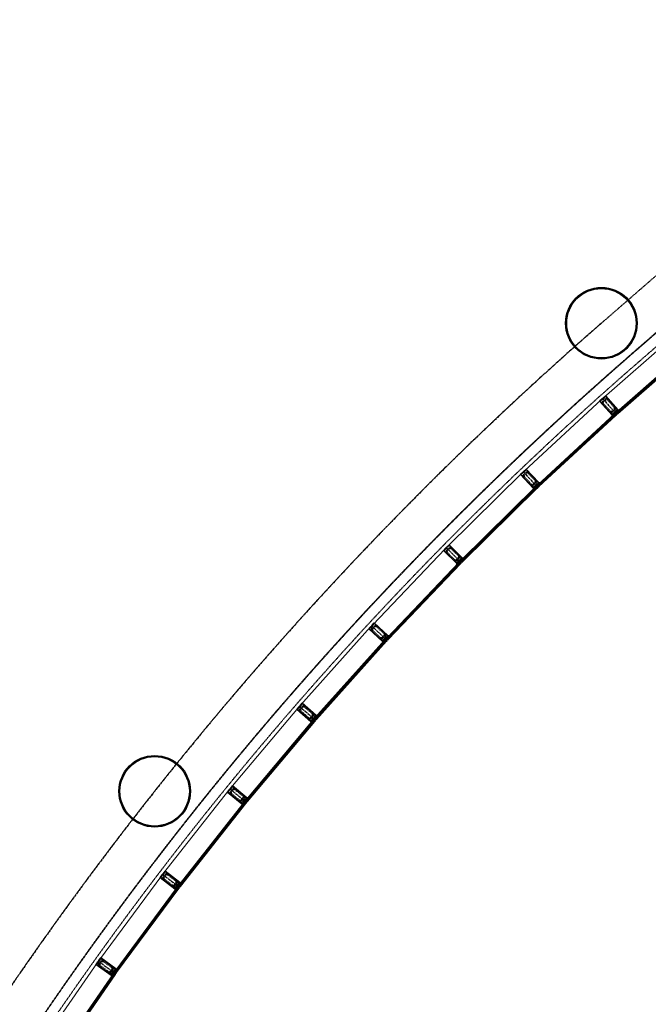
# Model space of a CAD drawing. Header units: millimetres. Extents: x 98667 to 994031, y -2704 to 533009.
# Tile 87 of 153: x 475521 to 484305, y 224005 to 237758. Entities that reach past the tile are written whole.
import ezdxf

# ---------------------------------------------------------------- set-up
doc = ezdxf.new("R2010")
doc.units = ezdxf.units.MM
for name, pattern in [('AP03000E0$0$CENTER', [50.8, 31.75, -6.35, 6.35, -6.35]), ('AP03000E0$0$HIDDEN', [9.525, 6.35, -3.175]), ('AP03000E0$0$HIDDENX2', [19.05, 12.7, -6.35]), ('sp00000g0$0$CENTER', [50.8, 31.75, -6.35, 6.35, -6.35])]:
    doc.linetypes.add(name, pattern=pattern)
for name, color, linetype in [('A-COL ENCLOUSER INNER', 1, 'Continuous'), ('A-COL ENCLOUSER OUTER', 6, 'Continuous'), ('sp00000g0$0$S-GRID', 1, 'sp00000g0$0$CENTER')]:
    doc.layers.add(name, color=color, linetype=linetype)
for name, color, linetype, lineweight in [('AP03000E0$0$A-FLOR-EDGE', 1, 'AP03000E0$0$HIDDENX2', 15), ('AP03000E0$0$A-GLAZ-FULL-EXTR', 2, 'Continuous', 20), ('AP03000E0$0$A-GLAZ-MULL-EXTR', 3, 'Continuous', 35), ('AP03000E0$0$A-WALL-FNSH', 1, 'Continuous', 15)]:
    doc.layers.add(name, color=color, linetype=linetype, lineweight=lineweight)
doc.layers.add('AP03000E0$0$A-Slab Edge Guide', color=55, linetype='Continuous', lineweight=15, plot=False)

msp = doc.modelspace()

# ---------------------------------------------------------------- linework, layer by layer
at = {"color": 251, "linetype": 'AP03000E0$0$CENTER'}
for p, q in [((483666, 232465), (483866, 232242)), ((482557, 231441), (482764, 231224)), ((481481, 230383), (481695, 230172)), ((480439, 229291), (480659, 229087)), ((479431, 228167), (479658, 227971)), ((478459, 227013), (478692, 226823)), ((477518, 225820), (477757, 225638)), ((476621, 224607), (476865, 224432))]:
    msp.add_line(p, q, dxfattribs=at)
at = {"layer": 'A-COL ENCLOUSER INNER', "color": 251}
for centre, radius in [((483649, 233518), 494), ((483649, 233518), 485), ((477407, 226980), 494), ((477407, 226980), 485)]:
    msp.add_circle(centre, radius, dxfattribs=at)
at = {"layer": 'A-COL ENCLOUSER OUTER', "color": 251}
for centre in [(483649, 233518), (477407, 226980)]:
    msp.add_circle(centre, 500, dxfattribs=at)
at = {"layer": 'AP03000E0$0$A-FLOR-EDGE', "color": 251, "linetype": 'AP03000E0$0$HIDDEN'}
msp.add_arc((515783, 196586), 48205, 131.026, 178.3641, dxfattribs=at)
at = {"layer": 'AP03000E0$0$A-GLAZ-FULL-EXTR', "color": 251}
for p, q in [((483681, 232479), (484726, 233394)), ((484904, 233191), (483859, 232276)), ((483863, 232272), (484908, 233187)), ((484916, 233178), (483871, 232263)), ((483879, 232254), (484924, 233169)), ((483649, 232451), (482573, 231457)), ((483885, 232275), (483877, 232284)), ((482757, 231258), (483833, 232252)), ((483837, 232248), (482761, 231254)), ((482769, 231245), (483845, 232239)), ((483853, 232230), (482777, 231236)), ((483832, 232227), (483823, 232236)), ((483826, 232233), (483830, 232238)), ((483830, 232229), (483826, 232233)), ((483828, 232240), (483837, 232248)), ((483836, 232231), (483828, 232240)), ((483830, 232238), (483834, 232233)), ((483834, 232233), (483830, 232229)), ((483833, 232252), (483837, 232248)), ((483845, 232239), (483836, 232231)), ((483837, 232248), (483845, 232239)), ((483845, 232239), (483853, 232230)), ((483859, 232276), (483863, 232272)), ((483872, 232280), (483863, 232272)), ((483863, 232272), (483871, 232263)), ((483871, 232263), (483880, 232271)), ((483871, 232263), (483879, 232254)), ((483880, 232271), (483872, 232280)), ((483879, 232281), (483874, 232277)), ((483874, 232277), (483878, 232273)), ((483878, 232273), (483883, 232277)), ((483883, 232277), (483879, 232281)), ((481497, 230399), (482541, 231426)), ((482730, 231233), (481686, 230206)), ((481690, 230202), (482735, 231229)), ((482743, 231221), (481699, 230193)), ((481707, 230185), (482752, 231212)), ((482730, 231208), (482722, 231217)), ((482724, 231214), (482728, 231219)), ((482728, 231210), (482724, 231214)), ((482726, 231221), (482735, 231229)), ((482735, 231212), (482726, 231221)), ((482728, 231219), (482732, 231214)), ((482732, 231214), (482728, 231210)), ((482735, 231229), (482730, 231233)), ((482735, 231229), (482743, 231221)), ((482743, 231221), (482735, 231212)), ((482752, 231212), (482743, 231221)), ((482761, 231254), (482757, 231258)), ((482769, 231262), (482761, 231254)), ((482761, 231254), (482769, 231245)), ((482778, 231253), (482769, 231262)), ((482769, 231245), (482778, 231253)), ((482777, 231236), (482769, 231245)), ((482776, 231264), (482771, 231260)), ((482771, 231260), (482776, 231255)), ((482782, 231257), (482774, 231266)), ((482780, 231259), (482776, 231264)), ((482776, 231255), (482780, 231259)), ((481466, 230367), (480454, 229307)), ((480649, 229121), (481661, 230181)), ((481665, 230176), (480653, 229117)), ((480662, 229109), (481674, 230168)), ((481683, 230160), (480671, 229100)), ((481661, 230155), (481653, 230163)), ((481655, 230161), (481659, 230166)), ((481659, 230157), (481655, 230161)), ((481657, 230168), (481665, 230176)), ((481666, 230159), (481657, 230168)), ((481659, 230166), (481663, 230161)), ((481663, 230161), (481659, 230157)), ((481661, 230181), (481665, 230176)), ((481665, 230176), (481674, 230168)), ((481674, 230168), (481666, 230159)), ((481674, 230168), (481683, 230160)), ((481686, 230206), (481690, 230202)), ((481699, 230210), (481690, 230202)), ((481690, 230202), (481699, 230193)), ((481707, 230202), (481699, 230210)), ((481699, 230193), (481707, 230202)), ((481699, 230193), (481707, 230185)), ((481705, 230212), (481701, 230208)), ((481701, 230208), (481705, 230204)), ((481712, 230206), (481703, 230214)), ((481709, 230208), (481705, 230212)), ((481705, 230204), (481709, 230208)), ((479446, 228184), (480424, 229275)), ((480653, 229117), (480649, 229121)), ((480662, 229126), (480653, 229117)), ((480670, 229117), (480662, 229126)), ((480668, 229128), (480664, 229123)), ((480664, 229123), (480668, 229119)), ((480675, 229122), (480666, 229130)), ((480672, 229124), (480668, 229128)), ((480668, 229119), (480672, 229124)), ((480625, 229095), (479647, 228004)), ((479651, 228000), (480629, 229091)), ((480638, 229083), (479660, 227992)), ((479669, 227984), (480647, 229075)), ((480626, 229069), (480617, 229077)), ((480619, 229075), (480623, 229080)), ((480624, 229071), (480619, 229075)), ((480621, 229082), (480629, 229091)), ((480630, 229074), (480621, 229082)), ((480623, 229080), (480628, 229076)), ((480628, 229076), (480624, 229071)), ((480629, 229091), (480625, 229095)), ((480629, 229091), (480638, 229083)), ((480638, 229083), (480630, 229074)), ((480647, 229075), (480638, 229083)), ((480653, 229117), (480662, 229109)), ((480662, 229109), (480670, 229117)), ((480671, 229100), (480662, 229109)), ((479417, 228151), (478473, 227030)), ((478680, 226856), (479623, 227977)), ((479628, 227973), (478684, 226852)), ((478694, 226844), (479637, 227965)), ((479646, 227957), (478703, 226837)), ((479625, 227951), (479616, 227959)), ((479618, 227957), (479622, 227962)), ((479623, 227953), (479618, 227957)), ((479620, 227964), (479628, 227973)), ((479629, 227956), (479620, 227964)), ((479622, 227962), (479627, 227958)), ((479623, 227977), (479628, 227973)), ((479627, 227958), (479623, 227953)), ((479628, 227973), (479637, 227965)), ((479637, 227965), (479629, 227956)), ((479637, 227965), (479646, 227957)), ((479647, 228004), (479651, 228000)), ((479659, 228009), (479651, 228000)), ((479651, 228000), (479660, 227992)), ((479668, 228001), (479659, 228009)), ((479660, 227992), (479668, 228001)), ((479660, 227992), (479669, 227984)), ((479665, 228011), (479661, 228007)), ((479661, 228007), (479666, 228003)), ((479672, 228005), (479663, 228013)), ((479670, 228007), (479665, 228011)), ((479666, 228003), (479670, 228007)), ((478445, 226995), (477532, 225838)), ((477744, 225671), (478657, 226828)), ((478662, 226824), (477748, 225667)), ((477758, 225660), (478671, 226817)), ((478681, 226809), (477767, 225652)), ((478660, 226803), (478651, 226810)), ((478653, 226808), (478657, 226813)), ((478658, 226805), (478653, 226808)), ((478654, 226815), (478662, 226824)), ((478664, 226807), (478654, 226815)), ((478657, 226828), (478662, 226824)), ((478657, 226813), (478661, 226809)), ((478661, 226809), (478658, 226805)), ((478662, 226824), (478671, 226817)), ((478671, 226817), (478664, 226807)), ((478671, 226817), (478681, 226809)), ((478684, 226852), (478680, 226856)), ((478692, 226861), (478684, 226852)), ((478684, 226852), (478694, 226844)), ((478701, 226853), (478692, 226861)), ((478698, 226864), (478694, 226859)), ((478694, 226859), (478699, 226855)), ((478694, 226844), (478701, 226853)), ((478703, 226837), (478694, 226844)), ((478705, 226858), (478696, 226866)), ((478703, 226860), (478698, 226864)), ((478699, 226855), (478703, 226860)), ((476634, 224625), (477505, 225803)), ((477769, 225674), (477760, 225681)), ((477722, 225642), (476851, 224464)), ((476856, 224461), (477727, 225639)), ((477736, 225632), (476865, 224454)), ((476875, 224447), (477746, 225624)), ((477726, 225617), (477716, 225624)), ((477718, 225622), (477722, 225627)), ((477723, 225619), (477718, 225622)), ((477720, 225629), (477727, 225639)), ((477729, 225622), (477720, 225629)), ((477727, 225639), (477722, 225642)), ((477722, 225627), (477727, 225624)), ((477727, 225624), (477723, 225619)), ((477727, 225639), (477736, 225632)), ((477736, 225632), (477729, 225622)), ((477746, 225624), (477736, 225632)), ((477748, 225667), (477744, 225671)), ((477756, 225677), (477748, 225667)), ((477748, 225667), (477758, 225660)), ((477765, 225669), (477756, 225677)), ((477762, 225679), (477758, 225675)), ((477758, 225675), (477763, 225671)), ((477758, 225660), (477765, 225669)), ((477767, 225652), (477758, 225660)), ((477767, 225676), (477762, 225679)), ((477763, 225671), (477767, 225676)), ((476608, 224589), (475774, 223384)), ((476851, 224464), (476856, 224461)), ((476863, 224470), (476856, 224461)), ((476856, 224461), (476865, 224454)), ((476872, 224463), (476863, 224470)), ((476869, 224473), (476865, 224469)), ((476865, 224469), (476870, 224465)), ((476865, 224454), (476872, 224463)), ((476865, 224454), (476875, 224447)), ((476876, 224468), (476866, 224475)), ((476874, 224470), (476869, 224473)), ((476870, 224465), (476874, 224470)), ((475996, 223230), (476830, 224435)), ((476835, 224432), (476001, 223227)), ((476011, 223220), (476845, 224425)), ((476855, 224418), (476021, 223213)), ((476834, 224410), (476825, 224417)), ((476827, 224415), (476830, 224420)), ((476832, 224412), (476827, 224415)), ((476828, 224422), (476835, 224432)), ((476838, 224415), (476828, 224422)), ((476830, 224435), (476835, 224432)), ((476830, 224420), (476835, 224417)), ((476835, 224417), (476832, 224412)), ((476835, 224432), (476845, 224425)), ((476845, 224425), (476838, 224415)), ((476845, 224425), (476855, 224418))]:
    msp.add_line(p, q, dxfattribs=at)
at = {"layer": 'AP03000E0$0$A-GLAZ-FULL-EXTR', "color": 251, "linetype": 'Continuous'}
for p, q in [((483828, 232240), (483828, 232240)), ((483829, 232241), (483843, 232241)), ((483830, 232238), (483843, 232238)), ((483831, 232236), (483831, 232243)), ((483833, 232244), (483840, 232244)), ((483833, 232235), (483840, 232234)), ((483834, 232233), (483834, 232246)), ((483836, 232247), (483837, 232247)), ((483836, 232231), (483836, 232231)), ((483837, 232232), (483838, 232247)), ((483841, 232235), (483841, 232244)), ((483844, 232238), (483844, 232240)), ((483865, 232269), (483874, 232277)), ((483873, 232265), (483866, 232274)), ((483867, 232267), (483876, 232275)), ((483876, 232267), (483868, 232276)), ((483869, 232265), (483878, 232273)), ((483878, 232269), (483870, 232278)), ((482728, 231219), (482737, 231227)), ((482736, 231214), (482728, 231222)), ((482730, 231216), (482739, 231225)), ((482738, 231216), (482730, 231224)), ((482740, 231218), (482732, 231227)), ((482733, 231214), (482741, 231223)), ((482743, 231220), (482734, 231229)), ((482761, 231255), (482776, 231255)), ((482763, 231251), (482764, 231257)), ((482763, 231251), (482776, 231251)), ((482765, 231258), (482773, 231258)), ((482766, 231248), (482772, 231248)), ((482767, 231247), (482767, 231259)), ((482768, 231261), (482770, 231261)), ((482769, 231245), (482769, 231245)), ((482770, 231246), (482770, 231261)), ((482773, 231249), (482773, 231258)), ((482776, 231252), (482776, 231255)), ((481657, 230167), (481657, 230168)), ((481658, 230167), (481673, 230167)), ((481659, 230170), (481672, 230170)), ((481660, 230164), (481661, 230171)), ((481661, 230164), (481670, 230164)), ((481662, 230173), (481668, 230173)), ((481664, 230161), (481664, 230175)), ((481664, 230161), (481667, 230161)), ((481667, 230161), (481667, 230175)), ((481670, 230164), (481670, 230172)), ((481673, 230167), (481673, 230169)), ((481691, 230201), (481699, 230210)), ((481699, 230194), (481691, 230202)), ((481693, 230199), (481702, 230207)), ((481701, 230196), (481693, 230205)), ((481704, 230198), (481695, 230207)), ((481695, 230197), (481704, 230205)), ((481706, 230201), (481698, 230209)), ((481698, 230194), (481706, 230203)), ((480656, 229114), (480656, 229120)), ((480657, 229120), (480667, 229120)), ((480659, 229111), (480659, 229123)), ((480660, 229123), (480664, 229123)), ((480662, 229109), (480662, 229125)), ((480666, 229112), (480666, 229122)), ((480623, 229080), (480631, 229089)), ((480632, 229076), (480623, 229084)), ((480634, 229078), (480625, 229086)), ((480626, 229078), (480634, 229087)), ((480636, 229081), (480628, 229089)), ((480628, 229076), (480636, 229084)), ((480654, 229117), (480670, 229117)), ((480657, 229114), (480667, 229114)), ((480660, 229111), (480664, 229111)), ((480669, 229115), (480669, 229119)), ((479621, 227965), (479637, 227965)), ((479622, 227962), (479634, 227962)), ((479623, 227961), (479623, 227967)), ((479624, 227969), (479633, 227969)), ((479625, 227959), (479632, 227959)), ((479626, 227959), (479626, 227971)), ((479627, 227972), (479629, 227972)), ((479629, 227956), (479629, 227972)), ((479632, 227960), (479632, 227969)), ((479635, 227963), (479635, 227966)), ((479652, 227999), (479660, 228008)), ((479661, 227993), (479652, 228001)), ((479654, 227997), (479662, 228006)), ((479664, 227996), (479655, 228004)), ((479666, 227998), (479657, 228006)), ((479657, 227995), (479665, 228004)), ((479668, 228000), (479659, 228008)), ((479659, 227993), (479667, 228002)), ((478656, 226817), (478671, 226817)), ((478656, 226814), (478656, 226817)), ((478656, 226814), (478669, 226814)), ((478658, 226820), (478667, 226820)), ((478659, 226811), (478659, 226821)), ((478660, 226810), (478666, 226810)), ((478661, 226823), (478663, 226823)), ((478662, 226809), (478662, 226824)), ((478665, 226810), (478665, 226821)), ((478669, 226814), (478669, 226819)), ((478685, 226852), (478700, 226852)), ((478685, 226852), (478685, 226852)), ((478687, 226855), (478700, 226855)), ((478688, 226849), (478688, 226856)), ((478689, 226858), (478696, 226858)), ((478689, 226848), (478697, 226848)), ((478691, 226846), (478691, 226860)), ((478692, 226861), (478692, 226861)), ((478692, 226845), (478694, 226845)), ((478694, 226845), (478694, 226859)), ((478697, 226849), (478697, 226857)), ((478701, 226853), (478701, 226854)), ((477730, 225623), (477720, 225630)), ((477721, 225628), (477728, 225638)), ((477732, 225625), (477722, 225632)), ((477723, 225626), (477730, 225636)), ((477734, 225628), (477724, 225635)), ((477735, 225630), (477726, 225638)), ((477726, 225625), (477733, 225634)), ((477728, 225623), (477735, 225632)), ((477749, 225668), (477764, 225668)), ((477750, 225666), (477750, 225669)), ((477751, 225665), (477762, 225665)), ((477752, 225671), (477763, 225671)), ((477753, 225664), (477753, 225673)), ((477754, 225674), (477759, 225674)), ((477755, 225662), (477759, 225662)), ((477756, 225661), (477756, 225676)), ((477759, 225661), (477759, 225674)), ((477762, 225665), (477762, 225671)), ((476867, 224456), (476857, 224463)), ((476858, 224459), (476865, 224469)), ((476869, 224459), (476859, 224466)), ((476860, 224457), (476867, 224467)), ((476871, 224461), (476861, 224468)), ((476863, 224456), (476870, 224465)), ((476829, 224421), (476842, 224421)), ((476830, 224420), (476830, 224425)), ((476830, 224424), (476844, 224424)), ((476832, 224427), (476841, 224427)), ((476833, 224418), (476833, 224429)), ((476834, 224430), (476837, 224430)), ((476834, 224418), (476840, 224418)), ((476836, 224416), (476836, 224431)), ((476840, 224417), (476840, 224428)), ((476843, 224422), (476843, 224426))]:
    msp.add_line(p, q, dxfattribs=at)
at = {"layer": 'AP03000E0$0$A-GLAZ-MULL-EXTR', "color": 251}
for p, q in [((483625, 232429), (483662, 232462)), ((483798, 232235), (483625, 232429)), ((483660, 232457), (483629, 232429)), ((483629, 232429), (483763, 232280)), ((483662, 232454), (483660, 232457)), ((483694, 232482), (483662, 232454)), ((483662, 232462), (483664, 232460)), ((483664, 232460), (483692, 232485)), ((483673, 232472), (483707, 232502)), ((483675, 232470), (483673, 232472)), ((483707, 232498), (483675, 232470)), ((483692, 232485), (483694, 232482)), ((483707, 232502), (483880, 232308)), ((483840, 232349), (483707, 232498)), ((483828, 232266), (483859, 232294)), ((483861, 232291), (483834, 232267)), ((483878, 232306), (483840, 232349)), ((483849, 232280), (483878, 232306)), ((483884, 232305), (483852, 232276)), ((483859, 232294), (483861, 232291)), ((483884, 232305), (483867, 232290)), ((483867, 232290), (483870, 232286)), ((483870, 232286), (483891, 232304)), ((483880, 232308), (483884, 232305)), ((483891, 232304), (483884, 232305)), ((483763, 232280), (483801, 232237)), ((483802, 232231), (483798, 232235)), ((483801, 232237), (483830, 232263)), ((483822, 232243), (483801, 232224)), ((483801, 232224), (483802, 232231)), ((483833, 232260), (483802, 232231)), ((483802, 232231), (483818, 232246)), ((483818, 232246), (483822, 232243)), ((483830, 232263), (483828, 232266)), ((483857, 232234), (483833, 232260)), ((483834, 232267), (483860, 232237)), ((483845, 232277), (483849, 232280)), ((483872, 232247), (483845, 232277)), ((483852, 232276), (483875, 232250)), ((483860, 232237), (483857, 232234)), ((483875, 232250), (483872, 232247)), ((482585, 231459), (482554, 231430)), ((482556, 231436), (482582, 231461)), ((482564, 231448), (482597, 231479)), ((482597, 231475), (482567, 231446)), ((482582, 231461), (482585, 231459)), ((482597, 231479), (482776, 231291)), ((482735, 231330), (482597, 231475)), ((482517, 231403), (482554, 231438)), ((482697, 231215), (482517, 231403)), ((482552, 231432), (482522, 231403)), ((482522, 231403), (482660, 231258)), ((482554, 231430), (482552, 231432)), ((482554, 231438), (482556, 231436)), ((482567, 231446), (482564, 231448)), ((482774, 231289), (482735, 231330)), ((482660, 231258), (482699, 231217)), ((482700, 231212), (482697, 231215)), ((482699, 231217), (482728, 231244)), ((482731, 231241), (482700, 231212)), ((482700, 231212), (482717, 231227)), ((482720, 231223), (482700, 231204)), ((482700, 231204), (482700, 231212)), ((482717, 231227), (482720, 231223)), ((482725, 231247), (482756, 231276)), ((482728, 231244), (482725, 231247)), ((482758, 231273), (482731, 231248)), ((482731, 231248), (482759, 231219)), ((482755, 231216), (482731, 231241)), ((482742, 231258), (482746, 231262)), ((482770, 231229), (482742, 231258)), ((482746, 231262), (482774, 231289)), ((482780, 231287), (482749, 231258)), ((482749, 231258), (482773, 231233)), ((482759, 231219), (482755, 231216)), ((482756, 231276), (482758, 231273)), ((482780, 231287), (482764, 231272)), ((482764, 231272), (482767, 231268)), ((482767, 231268), (482787, 231287)), ((482773, 231233), (482770, 231229)), ((482776, 231291), (482780, 231287)), ((482787, 231287), (482780, 231287)), ((481474, 230376), (481443, 230344)), ((481447, 230344), (481476, 230374)), ((481487, 230384), (481461, 230358)), ((481461, 230358), (481463, 230356)), ((481463, 230356), (481492, 230386)), ((481476, 230374), (481474, 230376)), ((481520, 230422), (481485, 230386)), ((481485, 230386), (481487, 230384)), ((481490, 230388), (481520, 230418)), ((481492, 230386), (481490, 230388)), ((481705, 230240), (481520, 230422)), ((481520, 230418), (481662, 230277)), ((481443, 230344), (481628, 230161)), ((481589, 230203), (481447, 230344)), ((481662, 230277), (481703, 230237)), ((481703, 230237), (481675, 230209)), ((481679, 230206), (481708, 230236)), ((481708, 230236), (481693, 230220)), ((481693, 230220), (481696, 230216)), ((481696, 230216), (481716, 230236)), ((481708, 230236), (481705, 230240)), ((481716, 230236), (481708, 230236)), ((481630, 230163), (481589, 230203)), ((481628, 230161), (481631, 230158)), ((481658, 230191), (481630, 230163)), ((481631, 230158), (481661, 230188)), ((481631, 230158), (481647, 230174)), ((481651, 230170), (481631, 230151)), ((481631, 230151), (481631, 230158)), ((481673, 230211), (481643, 230181)), ((481643, 230181), (481646, 230179)), ((481646, 230179), (481672, 230206)), ((481647, 230174), (481651, 230170)), ((481661, 230195), (481658, 230191)), ((481690, 230167), (481661, 230195)), ((481661, 230188), (481686, 230163)), ((481672, 230206), (481700, 230178)), ((481675, 230209), (481673, 230211)), ((481704, 230181), (481679, 230206)), ((481686, 230163), (481690, 230167)), ((481700, 230178), (481704, 230181)), ((480432, 229284), (480401, 229251)), ((480406, 229251), (480434, 229282)), ((480444, 229293), (480419, 229266)), ((480419, 229266), (480421, 229264)), ((480421, 229264), (480450, 229294)), ((480434, 229282), (480432, 229284)), ((480476, 229332), (480442, 229295)), ((480442, 229295), (480444, 229293)), ((480448, 229296), (480476, 229327)), ((480450, 229294), (480448, 229296)), ((480667, 229155), (480476, 229332)), ((480476, 229327), (480623, 229191)), ((480401, 229251), (480592, 229074)), ((480552, 229115), (480406, 229251)), ((480636, 229126), (480607, 229095)), ((480610, 229093), (480635, 229120)), ((480623, 229191), (480665, 229153)), ((480635, 229120), (480664, 229093)), ((480638, 229124), (480636, 229126)), ((480665, 229153), (480638, 229124)), ((480642, 229120), (480671, 229152)), ((480667, 229097), (480642, 229120)), ((480671, 229152), (480655, 229135)), ((480655, 229135), (480659, 229132)), ((480659, 229132), (480678, 229152)), ((480671, 229152), (480667, 229155)), ((480678, 229152), (480671, 229152)), ((480594, 229076), (480552, 229115)), ((480592, 229074), (480596, 229071)), ((480621, 229105), (480594, 229076)), ((480596, 229071), (480625, 229102)), ((480596, 229071), (480611, 229087)), ((480615, 229084), (480596, 229064)), ((480596, 229064), (480596, 229071)), ((480607, 229095), (480610, 229093)), ((480611, 229087), (480615, 229084)), ((480624, 229109), (480621, 229105)), ((480654, 229082), (480624, 229109)), ((480625, 229102), (480650, 229078)), ((480650, 229078), (480654, 229082)), ((480664, 229093), (480667, 229097)), ((479425, 228160), (479395, 228126)), ((479399, 228126), (479427, 228158)), ((479437, 228169), (479412, 228141)), ((479415, 228139), (479442, 228171)), ((479427, 228158), (479425, 228160)), ((479467, 228209), (479434, 228171)), ((479434, 228171), (479437, 228169)), ((479440, 228173), (479467, 228205)), ((479442, 228171), (479440, 228173)), ((479663, 228038), (479467, 228209)), ((479467, 228205), (479618, 228073)), ((479395, 228126), (479591, 227955)), ((479550, 227995), (479399, 228126)), ((479412, 228141), (479415, 228139)), ((479618, 228073), (479661, 228036)), ((479661, 228036), (479636, 228006)), ((479639, 228003), (479667, 228035)), ((479667, 228035), (479652, 228018)), ((479656, 228015), (479674, 228036)), ((479667, 228035), (479663, 228038)), ((479674, 228036), (479667, 228035)), ((479593, 227958), (479550, 227995)), ((479591, 227955), (479595, 227952)), ((479619, 227987), (479593, 227958)), ((479595, 227952), (479623, 227984)), ((479595, 227952), (479610, 227969)), ((479596, 227945), (479595, 227952)), ((479614, 227966), (479596, 227945)), ((479633, 228008), (479606, 227977)), ((479606, 227977), (479608, 227975)), ((479608, 227975), (479632, 228003)), ((479610, 227969), (479614, 227966)), ((479622, 227991), (479619, 227987)), ((479653, 227965), (479622, 227991)), ((479623, 227984), (479649, 227961)), ((479632, 228003), (479662, 227976)), ((479636, 228006), (479633, 228008)), ((479666, 227980), (479639, 228003)), ((479649, 227961), (479653, 227965)), ((479652, 228018), (479656, 228015)), ((479662, 227976), (479666, 227980)), ((478424, 226970), (478456, 227009)), ((478626, 226806), (478424, 226970)), ((478455, 227003), (478429, 226970)), ((478429, 226970), (478584, 226844)), ((478457, 227001), (478455, 227003)), ((478456, 227009), (478458, 227007)), ((478484, 227034), (478457, 227001)), ((478458, 227007), (478482, 227035)), ((478465, 227020), (478494, 227055)), ((478468, 227018), (478465, 227020)), ((478494, 227051), (478468, 227018)), ((478482, 227035), (478484, 227034)), ((478494, 227055), (478695, 226891)), ((478649, 226925), (478494, 227051)), ((478694, 226889), (478649, 226925)), ((478584, 226844), (478628, 226808)), ((478630, 226802), (478626, 226806)), ((478628, 226808), (478653, 226839)), ((478657, 226835), (478630, 226802)), ((478630, 226802), (478644, 226820)), ((478648, 226817), (478630, 226795)), ((478630, 226795), (478630, 226802)), ((478644, 226820), (478648, 226817)), ((478650, 226840), (478677, 226873)), ((478653, 226839), (478650, 226840)), ((478679, 226871), (478656, 226842)), ((478656, 226842), (478687, 226817)), ((478684, 226813), (478657, 226835)), ((478665, 226854), (478669, 226858)), ((478696, 226829), (478665, 226854)), ((478669, 226858), (478694, 226889)), ((478699, 226888), (478672, 226855)), ((478672, 226855), (478700, 226833)), ((478677, 226873), (478679, 226871)), ((478687, 226817), (478684, 226813)), ((478699, 226888), (478685, 226870)), ((478685, 226870), (478689, 226867)), ((478689, 226867), (478706, 226888)), ((478695, 226891), (478699, 226888)), ((478700, 226833), (478696, 226829)), ((478706, 226888), (478699, 226888)), ((477542, 225842), (477517, 225809)), ((477518, 225815), (477540, 225844)), ((477524, 225828), (477552, 225864)), ((477527, 225827), (477524, 225828)), ((477552, 225860), (477527, 225827)), ((477540, 225844), (477542, 225842)), ((477552, 225864), (477758, 225706)), ((477711, 225739), (477552, 225860)), ((477485, 225777), (477515, 225817)), ((477691, 225619), (477485, 225777)), ((477515, 225811), (477489, 225777)), ((477489, 225777), (477648, 225656)), ((477515, 225817), (477518, 225815)), ((477517, 225809), (477515, 225811)), ((477756, 225704), (477711, 225739)), ((477715, 225655), (477740, 225688)), ((477743, 225686), (477720, 225657)), ((477732, 225673), (477756, 225704)), ((477762, 225703), (477736, 225670)), ((477740, 225688), (477743, 225686)), ((477762, 225703), (477749, 225685)), ((477749, 225685), (477753, 225682)), ((477753, 225682), (477769, 225704)), ((477758, 225706), (477762, 225703)), ((477769, 225704), (477762, 225703)), ((477648, 225656), (477693, 225621)), ((477695, 225616), (477691, 225619)), ((477693, 225621), (477717, 225653)), ((477721, 225650), (477695, 225616)), ((477695, 225616), (477709, 225634)), ((477696, 225609), (477695, 225616)), ((477713, 225631), (477696, 225609)), ((477709, 225634), (477713, 225631)), ((477717, 225653), (477715, 225655)), ((477720, 225657), (477752, 225632)), ((477749, 225628), (477721, 225650)), ((477729, 225669), (477732, 225673)), ((477761, 225644), (477729, 225669)), ((477736, 225670), (477764, 225648)), ((477752, 225632), (477749, 225628)), ((477764, 225648), (477761, 225644)), ((476615, 224599), (476589, 224562)), ((476593, 224563), (476617, 224597)), ((476626, 224609), (476605, 224579)), ((476607, 224577), (476631, 224611)), ((476617, 224597), (476615, 224599)), ((476653, 224652), (476624, 224611)), ((476624, 224611), (476626, 224609)), ((476629, 224613), (476653, 224647)), ((476631, 224611), (476629, 224613)), ((476864, 224500), (476653, 224652)), ((476653, 224647), (476816, 224531)), ((476589, 224562), (476800, 224411)), ((476756, 224446), (476593, 224563)), ((476605, 224579), (476607, 224577)), ((476802, 224413), (476756, 224446)), ((476825, 224445), (476802, 224413)), ((476837, 224467), (476813, 224433)), ((476815, 224432), (476837, 224462)), ((476816, 224531), (476862, 224498)), ((476828, 224449), (476825, 224445)), ((476860, 224426), (476828, 224449)), ((476839, 224466), (476837, 224467)), ((476837, 224462), (476869, 224438)), ((476862, 224498), (476839, 224466)), ((476844, 224463), (476868, 224497)), ((476872, 224442), (476844, 224463)), ((476868, 224497), (476855, 224479)), ((476855, 224479), (476859, 224476)), ((476859, 224476), (476875, 224499)), ((476868, 224497), (476864, 224500)), ((476875, 224499), (476868, 224497)), ((476800, 224411), (476804, 224408)), ((476804, 224408), (476829, 224442)), ((476804, 224408), (476817, 224426)), ((476805, 224401), (476804, 224408)), ((476821, 224423), (476805, 224401)), ((476813, 224433), (476815, 224432)), ((476817, 224426), (476821, 224423)), ((476829, 224442), (476857, 224422)), ((476857, 224422), (476860, 224426)), ((476869, 224438), (476872, 224442))]:
    msp.add_line(p, q, dxfattribs=at)
at = {"layer": 'AP03000E0$0$A-GLAZ-MULL-EXTR', "color": 251, "linetype": 'AP03000E0$0$HIDDENX2'}
for p, q in [((483705, 232460), (483667, 232426)), ((483713, 232450), (483676, 232417)), ((483831, 232338), (483731, 232450)), ((483840, 232346), (483740, 232458)), ((483665, 232391), (483765, 232279)), ((483675, 232399), (483775, 232288)), ((483857, 232327), (483782, 232261)), ((483792, 232287), (483830, 232320)), ((483801, 232277), (483838, 232311)), ((483833, 232279), (483870, 232313)), ((483870, 232313), (483857, 232327)), ((483782, 232261), (483795, 232246)), ((483795, 232246), (483833, 232279)), ((482559, 231367), (482662, 231258)), ((482596, 231437), (482560, 231402)), ((482605, 231428), (482568, 231393)), ((482568, 231376), (482672, 231267)), ((482726, 231319), (482622, 231427)), ((482735, 231327), (482631, 231436)), ((482752, 231309), (482680, 231240)), ((482680, 231240), (482694, 231226)), ((482689, 231267), (482725, 231301)), ((482694, 231226), (482730, 231260)), ((482698, 231258), (482734, 231292)), ((482730, 231260), (482766, 231295)), ((482766, 231295), (482752, 231309)), ((481485, 230344), (481520, 230380)), ((481494, 230335), (481529, 230371)), ((481547, 230371), (481653, 230266)), ((481555, 230380), (481662, 230275)), ((481592, 230203), (481485, 230309)), ((481601, 230212), (481494, 230318)), ((481610, 230186), (481680, 230257)), ((481654, 230248), (481619, 230212)), ((481662, 230239), (481627, 230204)), ((481694, 230243), (481659, 230207)), ((481680, 230257), (481694, 230243)), ((481624, 230172), (481610, 230186)), ((481659, 230207), (481624, 230172)), ((480444, 229252), (480478, 229289)), ((480453, 229244), (480487, 229281)), ((480505, 229281), (480615, 229179)), ((480513, 229291), (480623, 229189)), ((480555, 229115), (480445, 229217)), ((480564, 229124), (480454, 229226)), ((480574, 229098), (480642, 229172)), ((480615, 229162), (480581, 229125)), ((480622, 229121), (480588, 229085)), ((480625, 229153), (480591, 229117)), ((480656, 229158), (480622, 229121)), ((480642, 229172), (480656, 229158)), ((480588, 229085), (480574, 229098)), ((479437, 228129), (479470, 228167)), ((479447, 228121), (479480, 228158)), ((479497, 228160), (479610, 228061)), ((479505, 228169), (479619, 228071)), ((479553, 227995), (479440, 228094)), ((479561, 228005), (479448, 228103)), ((479572, 227979), (479637, 228054)), ((479612, 228044), (479579, 228006)), ((479621, 228035), (479588, 227998)), ((479653, 228041), (479620, 228003)), ((479637, 228054), (479653, 228041)), ((479587, 227966), (479572, 227979)), ((479620, 228003), (479587, 227966)), ((478498, 227013), (478467, 226974)), ((478470, 226939), (478586, 226844)), ((478508, 227005), (478476, 226966)), ((478478, 226949), (478594, 226854)), ((478642, 226912), (478525, 227007)), ((478650, 226922), (478533, 227017)), ((478669, 226906), (478606, 226828)), ((478606, 226828), (478621, 226816)), ((478612, 226856), (478644, 226894)), ((478621, 226816), (478653, 226855)), ((478622, 226848), (478653, 226887)), ((478653, 226855), (478684, 226893)), ((478684, 226893), (478669, 226906)), ((477557, 225822), (477527, 225782)), ((477711, 225736), (477592, 225827)), ((477532, 225747), (477651, 225656)), ((477567, 225815), (477537, 225775)), ((477539, 225757), (477658, 225666)), ((477704, 225726), (477585, 225817)), ((477731, 225721), (477671, 225641)), ((477676, 225669), (477706, 225708)), ((477686, 225661), (477716, 225701)), ((477717, 225669), (477747, 225708)), ((477747, 225708), (477731, 225721)), ((477671, 225641), (477687, 225629)), ((477687, 225629), (477717, 225669)), ((476631, 224569), (476660, 224610)), ((476641, 224562), (476670, 224602)), ((476687, 224605), (476809, 224518)), ((476695, 224616), (476817, 224528)), ((476758, 224447), (476636, 224534)), ((476766, 224457), (476644, 224544)), ((476779, 224432), (476837, 224514)), ((476812, 224501), (476783, 224460)), ((476822, 224493), (476793, 224453)), ((476824, 224461), (476795, 224421)), ((476853, 224502), (476824, 224461)), ((476837, 224514), (476853, 224502)), ((476795, 224421), (476779, 224432))]:
    msp.add_line(p, q, dxfattribs=at)
at = {"layer": 'AP03000E0$0$A-GLAZ-MULL-EXTR', "color": 251, "linetype": 'Continuous'}
for p, q in [((483868, 232289), (483885, 232305)), ((483872, 232288), (483869, 232291)), ((483870, 232287), (483890, 232304)), ((483874, 232290), (483871, 232293)), ((483877, 232292), (483873, 232296)), ((483879, 232294), (483876, 232298)), ((483881, 232296), (483878, 232300)), ((483884, 232298), (483881, 232302)), ((483886, 232300), (483883, 232304)), ((483889, 232302), (483887, 232305)), ((483801, 232226), (483821, 232243)), ((483802, 232230), (483819, 232246)), ((483806, 232228), (483802, 232232)), ((483803, 232226), (483802, 232228)), ((483808, 232230), (483805, 232234)), ((483810, 232233), (483807, 232236)), ((483813, 232235), (483810, 232238)), ((483815, 232237), (483812, 232240)), ((483818, 232239), (483814, 232243)), ((483820, 232241), (483817, 232245)), ((482700, 231209), (482718, 231226)), ((482700, 231205), (482720, 231224)), ((482702, 231207), (482700, 231209)), ((482700, 231204), (482700, 231205)), ((482705, 231209), (482701, 231212)), ((482707, 231211), (482704, 231215)), ((482709, 231213), (482706, 231217)), ((482712, 231215), (482708, 231219)), ((482714, 231218), (482710, 231221)), ((482716, 231220), (482713, 231223)), ((482719, 231222), (482715, 231226)), ((482765, 231271), (482782, 231287)), ((482769, 231270), (482766, 231274)), ((482767, 231268), (482787, 231287)), ((482771, 231272), (482768, 231276)), ((482774, 231275), (482770, 231278)), ((482776, 231277), (482773, 231280)), ((482778, 231279), (482775, 231283)), ((482781, 231281), (482777, 231285)), ((482783, 231283), (482779, 231287)), ((482785, 231286), (482783, 231287)), ((481693, 230220), (481700, 230220)), ((481694, 230219), (481694, 230221)), ((481696, 230223), (481703, 230223)), ((481697, 230217), (481697, 230224)), ((481699, 230226), (481706, 230226)), ((481700, 230220), (481700, 230227)), ((481702, 230230), (481709, 230229)), ((481703, 230223), (481703, 230231)), ((481705, 230233), (481712, 230233)), ((481706, 230227), (481706, 230234)), ((481708, 230236), (481715, 230236)), ((481710, 230230), (481710, 230236)), ((481713, 230233), (481713, 230236)), ((481631, 230157), (481637, 230157)), ((481631, 230154), (481634, 230154)), ((481633, 230152), (481633, 230159)), ((481634, 230160), (481641, 230160)), ((481636, 230156), (481636, 230163)), ((481637, 230163), (481644, 230163)), ((481639, 230159), (481639, 230166)), ((481640, 230166), (481647, 230166)), ((481643, 230169), (481650, 230169)), ((481643, 230162), (481643, 230169)), ((481646, 230173), (481648, 230173)), ((481646, 230165), (481646, 230172)), ((481649, 230168), (481649, 230172)), ((481696, 230217), (481697, 230217)), ((480655, 229135), (480662, 229135)), ((480657, 229133), (480657, 229137)), ((480658, 229138), (480665, 229138)), ((480659, 229132), (480659, 229132)), ((480660, 229133), (480660, 229141)), ((480661, 229142), (480668, 229142)), ((480664, 229145), (480671, 229145)), ((480664, 229137), (480664, 229144)), ((480667, 229148), (480674, 229148)), ((480667, 229140), (480667, 229148)), ((480670, 229151), (480677, 229151)), ((480670, 229144), (480670, 229151)), ((480673, 229147), (480673, 229152)), ((480676, 229150), (480676, 229152)), ((480596, 229069), (480601, 229069)), ((480596, 229066), (480598, 229066)), ((480597, 229072), (480604, 229072)), ((480597, 229064), (480597, 229072)), ((480600, 229075), (480607, 229075)), ((480600, 229068), (480600, 229075)), ((480603, 229071), (480603, 229079)), ((480603, 229078), (480610, 229078)), ((480606, 229075), (480606, 229082)), ((480606, 229081), (480613, 229081)), ((480609, 229085), (480614, 229085)), ((480609, 229078), (480609, 229085)), ((480613, 229082), (480613, 229086)), ((479656, 228022), (479662, 228022)), ((479656, 228015), (479656, 228022)), ((479658, 228025), (479665, 228025)), ((479659, 228018), (479659, 228026)), ((479661, 228028), (479668, 228028)), ((479662, 228022), (479662, 228029)), ((479664, 228031), (479670, 228031)), ((479665, 228025), (479665, 228033)), ((479667, 228034), (479673, 228034)), ((479668, 228029), (479669, 228035)), ((479672, 228033), (479672, 228035)), ((479595, 227952), (479602, 227952)), ((479595, 227951), (479595, 227952)), ((479595, 227949), (479599, 227949)), ((479595, 227946), (479596, 227946)), ((479598, 227948), (479598, 227956)), ((479598, 227955), (479604, 227955)), ((479601, 227958), (479607, 227958)), ((479602, 227952), (479602, 227960)), ((479603, 227962), (479610, 227962)), ((479605, 227956), (479605, 227963)), ((479606, 227965), (479613, 227965)), ((479608, 227959), (479608, 227967)), ((479609, 227968), (479611, 227968)), ((479611, 227963), (479611, 227968)), ((479653, 228019), (479659, 228019)), ((479653, 228018), (479653, 228018)), ((479656, 228015), (479657, 228015)), ((478630, 226800), (478645, 226819)), ((478630, 226796), (478648, 226817)), ((478633, 226799), (478630, 226802)), ((478631, 226797), (478630, 226798)), ((478635, 226802), (478632, 226805)), ((478637, 226804), (478634, 226807)), ((478639, 226806), (478636, 226810)), ((478641, 226809), (478638, 226812)), ((478643, 226811), (478640, 226815)), ((478645, 226814), (478642, 226817)), ((478647, 226816), (478644, 226819)), ((478686, 226869), (478702, 226888)), ((478690, 226868), (478686, 226871)), ((478692, 226870), (478688, 226874)), ((478689, 226867), (478706, 226888)), ((478694, 226873), (478690, 226876)), ((478696, 226875), (478692, 226878)), ((478698, 226878), (478694, 226881)), ((478700, 226880), (478696, 226883)), ((478702, 226883), (478698, 226886)), ((478704, 226885), (478700, 226888)), ((478706, 226888), (478705, 226888)), ((477753, 225683), (477749, 225686)), ((477750, 225684), (477765, 225704)), ((477755, 225686), (477751, 225689)), ((477757, 225688), (477753, 225691)), ((477759, 225691), (477755, 225694)), ((477761, 225693), (477757, 225696)), ((477763, 225696), (477759, 225699)), ((477765, 225698), (477761, 225701)), ((477767, 225701), (477763, 225703)), ((477768, 225703), (477767, 225704)), ((477696, 225613), (477710, 225633)), ((477696, 225609), (477713, 225631)), ((477699, 225612), (477696, 225615)), ((477697, 225610), (477696, 225611)), ((477701, 225615), (477697, 225618)), ((477703, 225617), (477699, 225621)), ((477705, 225620), (477701, 225623)), ((477707, 225623), (477703, 225626)), ((477709, 225625), (477705, 225628)), ((477711, 225628), (477707, 225631)), ((477713, 225630), (477709, 225633)), ((476856, 224480), (476862, 224480)), ((476857, 224478), (476857, 224481)), ((476858, 224483), (476864, 224483)), ((476858, 224477), (476860, 224477)), ((476860, 224477), (476860, 224486)), ((476861, 224487), (476867, 224487)), ((476863, 224490), (476869, 224490)), ((476863, 224482), (476863, 224490)), ((476865, 224493), (476871, 224493)), ((476866, 224486), (476866, 224495)), ((476867, 224496), (476874, 224496)), ((476870, 224491), (476870, 224498)), ((476873, 224495), (476873, 224498)), ((476804, 224407), (476810, 224407)), ((476805, 224404), (476808, 224404)), ((476805, 224401), (476806, 224401)), ((476806, 224411), (476812, 224411)), ((476806, 224401), (476806, 224410)), ((476809, 224414), (476815, 224414)), ((476809, 224406), (476809, 224414)), ((476811, 224417), (476817, 224417)), ((476812, 224410), (476812, 224419)), ((476813, 224420), (476819, 224420)), ((476815, 224423), (476821, 224423)), ((476815, 224415), (476815, 224423)), ((476818, 224419), (476818, 224425))]:
    msp.add_line(p, q, dxfattribs=at)
at = {"layer": 'AP03000E0$0$A-GLAZ-MULL-EXTR', "color": 251, "linetype": 'AP03000E0$0$HIDDENX2'}
for centre, radius, start, end in [((483684, 232408), 25, 131.8326, 221.8326), ((483721, 232441), 25, 41.8326, 131.8326), ((483721, 232441), 12.5, 41.8326, 131.8326), ((483684, 232408), 12.5, 131.8326, 221.8326), ((483784, 232296), 12.5, 221.8326, 311.8326), ((483821, 232329), 12.5, 311.8326, 41.8326), ((483821, 232329), 25, 311.8326, 41.8326), ((483784, 232296), 25, 221.8326, 311.8326), ((482577, 231384), 25, 133.6286, 223.6286), ((482577, 231384), 12.5, 133.6286, 223.6286), ((482613, 231419), 25, 43.6286, 133.6286), ((482613, 231419), 12.5, 43.6286, 133.6286), ((482717, 231310), 25, 313.6286, 43.6286), ((482681, 231276), 25, 223.6286, 313.6286), ((482681, 231276), 12.5, 223.6286, 313.6286), ((482717, 231310), 12.5, 313.6286, 43.6286), ((481538, 230362), 25, 45.4246, 135.4246), ((481538, 230362), 12.5, 45.4246, 135.4246), ((481503, 230326), 25, 135.4246, 225.4246), ((481503, 230326), 12.5, 135.4246, 225.4246), ((481645, 230257), 12.5, 315.4246, 45.4246), ((481645, 230257), 25, 315.4246, 45.4246), ((481610, 230221), 25, 225.4246, 315.4246), ((481610, 230221), 12.5, 225.4246, 315.4246), ((480496, 229272), 25, 47.2206, 137.2206), ((480496, 229272), 12.5, 47.2206, 137.2206), ((480462, 229235), 25, 137.2206, 227.2206), ((480462, 229235), 12.5, 137.2206, 227.2206), ((480572, 229134), 12.5, 227.2206, 317.2206), ((480606, 229170), 12.5, 317.2206, 47.2206), ((480606, 229170), 25, 317.2206, 47.2206), ((480572, 229134), 25, 227.2206, 317.2206), ((479489, 228150), 25, 49.0167, 139.0167), ((479489, 228150), 12.5, 49.0167, 139.0167), ((479456, 228112), 25, 139.0167, 229.0167), ((479456, 228112), 12.5, 139.0167, 229.0167), ((479602, 228052), 12.5, 319.0167, 49.0167), ((479602, 228052), 25, 319.0167, 49.0167), ((479569, 228014), 25, 229.0167, 319.0167), ((479569, 228014), 12.5, 229.0167, 319.0167), ((478486, 226958), 25, 140.8127, 230.8127), ((478486, 226958), 12.5, 140.8127, 230.8127), ((478518, 226997), 25, 50.8127, 140.8127), ((478518, 226997), 12.5, 50.8127, 140.8127), ((478634, 226902), 25, 320.8127, 50.8127), ((478602, 226864), 25, 230.8127, 320.8127), ((478602, 226864), 12.5, 230.8127, 320.8127), ((478634, 226902), 12.5, 320.8127, 50.8127), ((477577, 225807), 25, 52.6197, 142.6197), ((477577, 225807), 12.5, 52.6197, 142.6197), ((477547, 225767), 25, 142.6197, 232.6197), ((477547, 225767), 12.5, 142.6197, 232.6197), ((477696, 225716), 12.5, 322.6197, 52.6197), ((477696, 225716), 25, 322.6197, 52.6197), ((477666, 225676), 25, 232.6197, 322.6197), ((477666, 225676), 12.5, 232.6197, 322.6197), ((476680, 224595), 25, 54.4158, 144.4158), ((476680, 224595), 12.5, 54.4158, 144.4158), ((476651, 224555), 25, 144.4158, 234.4158), ((476651, 224555), 12.5, 144.4158, 234.4158), ((476773, 224467), 25, 234.4158, 324.4158), ((476773, 224467), 12.5, 234.4158, 324.4158), ((476802, 224508), 12.5, 324.4158, 54.4158), ((476802, 224508), 25, 324.4158, 54.4158)]:
    msp.add_arc(centre, radius, start, end, dxfattribs=at)
at = {"layer": 'AP03000E0$0$A-GLAZ-MULL-EXTR', "color": 251}
for centre, start, end in [((483852, 232235), 69.8933, 193.772), ((483853, 232234), 69.8933, 193.772), ((483854, 232233), 69.8933, 193.772), ((483855, 232232), 69.8933, 193.772), ((483854, 232232), 69.8933, 193.772), ((483856, 232231), 69.8933, 193.772), ((483875, 232255), 69.8933, 193.772), ((483875, 232254), 69.8933, 193.772), ((483876, 232253), 69.8933, 193.772), ((483877, 232252), 69.8933, 193.772), ((483877, 232252), 69.8933, 193.772), ((483878, 232251), 69.8933, 193.772), ((482751, 231216), 71.6892, 195.5679), ((482752, 231216), 71.6892, 195.5679), ((482752, 231215), 71.6892, 195.5679), ((482753, 231214), 71.6892, 195.5679), ((482754, 231213), 71.6892, 195.5679), ((482754, 231214), 71.6892, 195.5679), ((482773, 231237), 71.6892, 195.5679), ((482773, 231236), 71.6892, 195.5679), ((482774, 231236), 71.6892, 195.5679), ((482775, 231235), 71.6892, 195.5679), ((482775, 231234), 71.6892, 195.5679), ((482776, 231234), 71.6892, 195.5679), ((481682, 230164), 73.4853, 197.364), ((481683, 230163), 73.4853, 197.364), ((481682, 230163), 73.4853, 197.364), ((481684, 230162), 73.4853, 197.364), ((481685, 230161), 73.4853, 197.364), ((481685, 230161), 73.4853, 197.364), ((481703, 230186), 73.4853, 197.364), ((481703, 230185), 73.4853, 197.364), ((481704, 230184), 73.4853, 197.364), ((481705, 230183), 73.4853, 197.364), ((481706, 230183), 73.4853, 197.364), ((481706, 230182), 73.4853, 197.364), ((480646, 229079), 75.2813, 199.16), ((480647, 229078), 75.2813, 199.16), ((480648, 229077), 75.2813, 199.16), ((480648, 229078), 75.2813, 199.16), ((480649, 229076), 75.2813, 199.16), ((480650, 229075), 75.2813, 199.16), ((480666, 229101), 75.2813, 199.16), ((480667, 229100), 75.2813, 199.16), ((480668, 229100), 75.2813, 199.16), ((480669, 229099), 75.2813, 199.16), ((480669, 229098), 75.2813, 199.16), ((480670, 229098), 75.2813, 199.16), ((479645, 227962), 77.0773, 200.956), ((479646, 227961), 77.0773, 200.956), ((479647, 227960), 77.0773, 200.956), ((479646, 227960), 77.0773, 200.956), ((479648, 227959), 77.0773, 200.956), ((479649, 227958), 77.0773, 200.956), ((479665, 227984), 77.0773, 200.956), ((479665, 227984), 77.0773, 200.956), ((479666, 227983), 77.0773, 200.956), ((479667, 227982), 77.0773, 200.956), ((479668, 227982), 77.0773, 200.956), ((479668, 227981), 77.0773, 200.956), ((478679, 226814), 78.8734, 202.752), ((478680, 226813), 78.8734, 202.752), ((478681, 226812), 78.8734, 202.752), ((478682, 226812), 78.8734, 202.752), ((478682, 226811), 78.8734, 202.752), ((478683, 226811), 78.8734, 202.752), ((478698, 226837), 78.8734, 202.752), ((478699, 226836), 78.8734, 202.752), ((478700, 226836), 78.8734, 202.752), ((478701, 226835), 78.8734, 202.752), ((478702, 226834), 78.8734, 202.752), ((478701, 226834), 78.8734, 202.752), ((477745, 225629), 80.6804, 204.5591), ((477745, 225628), 80.6804, 204.5591), ((477746, 225627), 80.6804, 204.5591), ((477747, 225627), 80.6804, 204.5591), ((477748, 225626), 80.6804, 204.5591), ((477749, 225626), 80.6804, 204.5591), ((477763, 225652), 80.6804, 204.5591), ((477764, 225652), 80.6804, 204.5591), ((477765, 225651), 80.6804, 204.5591), ((477764, 225651), 80.6804, 204.5591), ((477766, 225650), 80.6804, 204.5591), ((477767, 225649), 80.6804, 204.5591), ((476871, 224446), 82.4764, 206.3551), ((476870, 224447), 82.4764, 206.3551), ((476872, 224445), 82.4764, 206.3551), ((476873, 224445), 82.4764, 206.3551), ((476874, 224444), 82.4764, 206.3551), ((476875, 224444), 82.4764, 206.3551), ((476853, 224422), 82.4764, 206.3551), ((476854, 224422), 82.4764, 206.3551), ((476855, 224421), 82.4764, 206.3551), ((476856, 224420), 82.4764, 206.3551), ((476855, 224420), 82.4764, 206.3551), ((476857, 224419), 82.4764, 206.3551)]:
    msp.add_arc(centre, 2.83, start, end, dxfattribs=at)
at = {"layer": 'AP03000E0$0$A-Slab Edge Guide', "color": 251, "linetype": 'AP03000E0$0$HIDDEN'}
msp.add_line((599120, 333895), (483649, 233518), dxfattribs=at)
msp.add_arc((515783, 196586), 48955, 131.026, 178.3767, dxfattribs=at)
at = {"layer": 'AP03000E0$0$A-WALL-FNSH', "color": 251, "linetype": 'AP03000E0$0$HIDDEN'}
for p, q in [((599513, 333442), (484043, 233065)), ((599517, 333438), (484046, 233061)), ((599612, 333329), (484141, 232952))]:
    msp.add_line(p, q, dxfattribs=at)
for radius, end in [(48354, 178.3671), (48349, 178.367)]:
    msp.add_arc((515783, 196586), radius, 131.0253, end, dxfattribs=at)
at = {"layer": 'sp00000g0$0$S-GRID', "color": 251}
msp.add_arc((515783, 196586), 48955, 131.026, 178.3767, dxfattribs=at)

doc.saveas('drawing.dxf')
